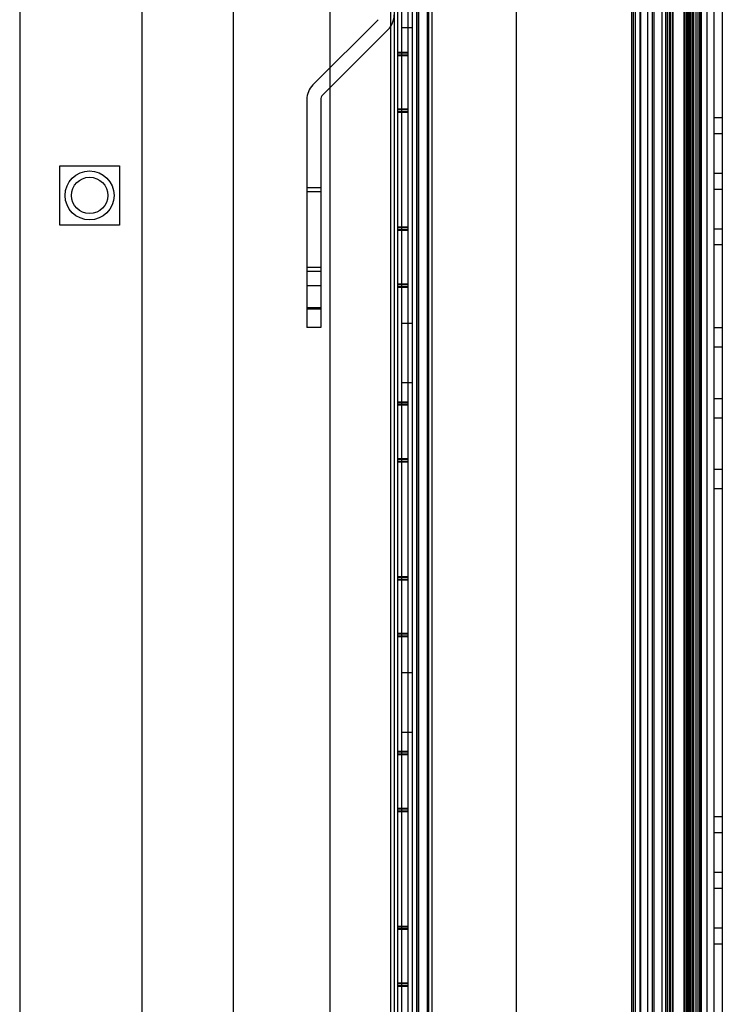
# Model space of a CAD drawing. Header units: millimetres. Extents: x 91 to 696, y 236 to 852.
# Tile 43 of 52: x 593 to 694, y 543 to 684. Entities that reach past the tile are written whole.
import ezdxf

# ---------------------------------------------------------------- set-up
doc = ezdxf.new("R2010")
doc.units = ezdxf.units.MM
doc.header["$LTSCALE"] = 70.538372
doc.layers.get('0').update_dxf_attribs({"linetype": 'CONTINUOUS'})

msp = doc.modelspace()

# ---------------------------------------------------------------- linework, layer by layer
at = {"color": 7, "linetype": 'Continuous'}
for p, q in [((691.41, 787.63), (691.41, 287.03)), ((692.41, 787.63), (692.41, 287.03)), ((693.61, 787.63), (693.61, 287.03)), ((646.76, 311.23), (646.76, 763.43)), ((647.16, 763.43), (647.16, 311.43)), ((648.66, 763.43), (648.66, 311.43)), ((683.61, 762.33), (683.61, 312.33)), ((649.91, 760.83), (649.91, 313.83)), ((650.11, 760.83), (650.11, 313.83)), ((651.41, 760.83), (651.41, 313.83)), ((651.61, 760.83), (651.61, 313.83)), ((652.11, 760.83), (652.11, 313.83)), ((680.61, 760.83), (680.61, 313.83)), ((680.91, 313.83), (680.91, 760.83)), ((681.21, 313.83), (681.21, 760.83)), ((681.81, 760.83), (681.81, 313.83)), ((681.91, 760.83), (681.91, 313.83)), ((682.91, 760.83), (682.91, 313.83)), ((683.81, 760.83), (683.81, 313.83)), ((685.01, 313.83), (685.01, 760.83)), ((685.51, 760.83), (685.51, 313.83)), ((685.71, 760.83), (685.71, 313.83)), ((686.04, 760.83), (686.04, 313.83)), ((686.21, 313.83), (686.21, 760.83)), ((686.44, 760.83), (686.44, 313.83)), ((686.61, 313.83), (686.61, 760.83)), ((688.11, 760.83), (688.11, 313.83)), ((688.29, 313.83), (688.29, 760.83)), ((688.52, 760.83), (688.52, 313.83)), ((688.69, 313.83), (688.69, 760.83)), ((688.81, 313.83), (688.81, 760.83)), ((688.91, 760.83), (688.91, 313.83)), ((689.01, 760.83), (689.01, 313.83)), ((689.11, 313.83), (689.11, 760.83)), ((689.34, 313.83), (689.34, 760.83)), ((689.51, 760.83), (689.51, 313.83)), ((689.84, 760.83), (689.84, 313.83)), ((690.16, 313.83), (690.16, 760.83)), ((690.4, 313.83), (690.4, 760.83)), ((690.51, 760.83), (690.51, 313.83)), ((690.6, 760.83), (690.6, 313.83)), ((690.6, 313.83), (690.6, 760.83)), ((690.61, 760.83), (690.61, 313.83)), ((637.51, 759.43), (637.51, 315.23)), ((646.16, 760.03), (646.16, 314.63)), ((647.76, 759.43), (647.76, 315.23)), ((649.26, 759.43), (649.26, 315.23)), ((650.16, 759.93), (650.16, 314.93)), ((664.16, 759.93), (664.16, 314.93)), ((623.66, 755.03), (623.66, 319.63)), ((593.16, 733.73), (593.16, 283.73)), ((610.66, 287.73), (610.66, 729.73)), ((644.42, 683.87), (635.09, 674.54)), ((645.84, 682.45), (636.51, 673.13)), ((647.76, 682.73), (649.26, 682.73)), ((648.66, 679.18), (647.16, 679.18)), ((648.66, 679.08), (647.16, 679.08)), ((648.66, 678.81), (647.16, 678.81)), ((648.66, 678.71), (647.16, 678.71)), ((634.21, 672.42), (634.21, 639.83)), ((636.21, 672.42), (636.21, 639.83)), ((648.66, 671.06), (647.16, 671.06)), ((648.66, 670.96), (647.16, 670.96)), ((648.66, 670.68), (647.16, 670.68)), ((648.66, 670.58), (647.16, 670.58)), ((693.61, 669.83), (692.41, 669.83)), ((692.41, 667.61), (693.61, 667.61)), ((598.91, 662.98), (607.41, 662.98)), ((598.91, 654.48), (598.91, 662.98)), ((607.41, 662.98), (607.41, 654.48)), ((693.61, 661.87), (692.41, 661.87)), ((636.21, 659.83), (634.21, 659.83)), ((636.21, 659.23), (634.21, 659.23)), ((692.41, 659.65), (693.61, 659.65)), ((607.41, 654.48), (598.91, 654.48)), ((648.66, 654.18), (647.16, 654.18)), ((648.66, 654.08), (647.16, 654.08)), ((648.66, 653.81), (647.16, 653.81)), ((648.66, 653.71), (647.16, 653.71)), ((693.61, 653.9), (692.41, 653.9)), ((692.41, 651.69), (693.61, 651.69)), ((636.21, 648.43), (634.21, 648.43)), ((636.21, 647.83), (634.21, 647.83)), ((634.21, 645.83), (636.21, 645.83)), ((648.66, 646.06), (647.16, 646.06)), ((648.66, 645.96), (647.16, 645.96)), ((648.66, 645.68), (647.16, 645.68)), ((648.66, 645.58), (647.16, 645.58)), ((636.21, 642.63), (634.21, 642.63)), ((636.21, 642.48), (634.21, 642.48)), ((636.21, 639.83), (634.21, 639.83)), ((647.76, 640.48), (649.26, 640.48)), ((692.41, 639.83), (693.61, 639.83)), ((693.61, 637.02), (692.41, 637.02)), ((647.76, 631.98), (649.26, 631.98)), ((692.41, 629.7), (693.61, 629.7)), ((648.66, 629.18), (647.16, 629.18)), ((648.66, 629.08), (647.16, 629.08)), ((648.66, 628.81), (647.16, 628.81)), ((648.66, 628.71), (647.16, 628.71)), ((693.61, 626.89), (692.41, 626.89)), ((648.66, 621.06), (647.16, 621.06)), ((648.66, 620.96), (647.16, 620.96)), ((648.66, 620.68), (647.16, 620.68)), ((648.66, 620.58), (647.16, 620.58)), ((692.41, 619.57), (693.61, 619.57)), ((693.61, 616.76), (692.41, 616.76)), ((648.66, 604.18), (647.16, 604.18)), ((648.66, 604.08), (647.16, 604.08)), ((648.66, 603.81), (647.16, 603.81)), ((648.66, 603.71), (647.16, 603.71)), ((648.66, 596.06), (647.16, 596.06)), ((648.66, 595.96), (647.16, 595.96)), ((648.66, 595.68), (647.16, 595.68)), ((648.66, 595.58), (647.16, 595.58)), ((647.76, 590.48), (649.26, 590.48)), ((647.76, 581.98), (649.26, 581.98)), ((648.66, 579.18), (647.16, 579.18)), ((648.66, 579.08), (647.16, 579.08)), ((648.66, 578.81), (647.16, 578.81)), ((648.66, 578.71), (647.16, 578.71)), ((648.66, 571.06), (647.16, 571.06)), ((648.66, 570.96), (647.16, 570.96)), ((648.66, 570.68), (647.16, 570.68)), ((648.66, 570.58), (647.16, 570.58)), ((693.61, 569.83), (692.41, 569.83)), ((692.41, 567.61), (693.61, 567.61)), ((693.61, 561.87), (692.41, 561.87)), ((692.41, 559.65), (693.61, 559.65)), ((648.66, 554.18), (647.16, 554.18)), ((648.66, 554.08), (647.16, 554.08)), ((648.66, 553.81), (647.16, 553.81)), ((648.66, 553.71), (647.16, 553.71)), ((693.61, 553.9), (692.41, 553.9)), ((692.41, 551.69), (693.61, 551.69)), ((648.66, 546.06), (647.16, 546.06)), ((648.66, 545.96), (647.16, 545.96)), ((648.66, 545.68), (647.16, 545.68)), ((648.66, 545.58), (647.16, 545.58))]:
    msp.add_line(p, q, dxfattribs=at)
for radius in [3.5, 2.6]:
    msp.add_circle((603.16, 658.73), radius, dxfattribs=at)
for centre, radius, start, end in [((643.71, 684.58), 3, 315, 360), ((637.21, 672.42), 3, 135, 180), ((637.21, 672.42), 1, 135, 180)]:
    msp.add_arc(centre, radius, start, end, dxfattribs=at)

doc.saveas('drawing.dxf')
